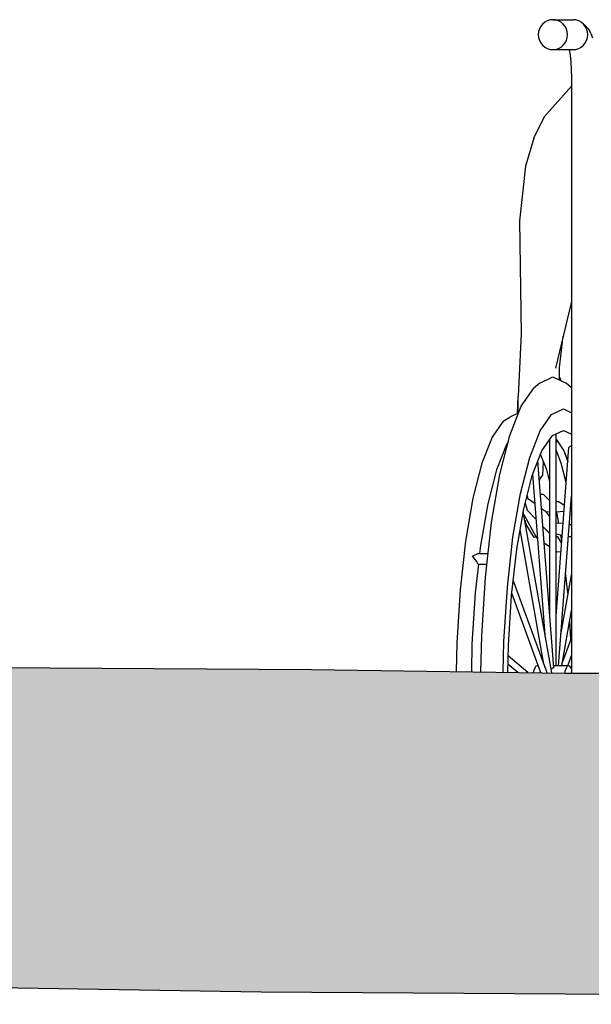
# Model space of a CAD drawing. Header units: millimetres. Extents: x -30070 to 7789, y 456 to 21551.
# Tile 10 of 18: x -8802 to -8268, y 4771 to 5692. Entities that reach past the tile are written whole.
import ezdxf

# ---------------------------------------------------------------- set-up
doc = ezdxf.new("R2010")
doc.units = ezdxf.units.MM
doc.header["$LTSCALE"] = 0.5
doc.header["$MEASUREMENT"] = 0
doc.linetypes.add('PLINE', pattern=[0])
for name, color, linetype in [('00_KUN SYNLIG I 3D', 7, 'Continuous'), ('00_KUN SYNLIG I 3D (Skravur)', 7, 'Continuous'), ('27-- Fast inventar(Nye konstruksjoner)', 7, 'Continuous')]:
    doc.layers.add(name, color=color, linetype=linetype)

msp = doc.modelspace()

# ---------------------------------------------------------------- hatches: boundary and pattern name
at = {"layer": '00_KUN SYNLIG I 3D (Skravur)', "linetype": 'Continuous'}
msp.add_hatch(color=256, dxfattribs=at).paths.add_polyline_path([(-11532.73, 5145.73), (-11532.73, 4846.12), (-11488.54, 4844.67), (-10875.55, 4825.3), (-10511.56, 4814.83), (-10342.99, 4811.8), (-10020.46, 4804.21), (-9923.17, 4803.24), (-9627.18, 4797.26), (-9442.2, 4795.57), (-9151.43, 4790.24), (-8919.21, 4788.34), (-8576.64, 4782.91), (-8292.05, 4780.9), (-7934.41, 4778.43), (-7011.87, 4775.64), (-6719.2, 4774.59), (-5679.34, 4771.47), (-5455.52, 4771.26), (-4840.26, 4774.84), (-4452.99, 4775.51), (-3916.7, 4778.34), (-3428.59, 4780.53), (-3005.49, 4782.72), (-2216.87, 4788.82), (-1895.23, 4790.61), (-1664.7, 4793.96), (-890.57, 4801.49), (-874.32, 4801.71), (-805.8, 4802.52), (55.77, 4813.53), (699.52, 4823.97), (1274.14, 4833.15), (1460.37, 4836.62), (1904.67, 4843.52), (1844.97, 4949.78), (1898.49, 5108.99), (1737.09, 5109.35), (1693.86, 5109.44), (1710.28, 5122.87), (1730.33, 5135.02), (1734.54, 5141.5), (1567.34, 5138.66), (1490.06, 5137.31), (1274.93, 5133.76), (156.77, 5114.93), (-621.08, 5104.83), (-738.38, 5103.4), (-785.52, 5102.67), (-1691.44, 5092.75), (-1846.62, 5091.66), (-2572.57, 5086.1), (-2931.69, 5083.63), (-3400.14, 5081.09), (-3856.7, 5077.86), (-4464.93, 5073.55), (-4857.69, 5072.32), (-5486.13, 5073.59), (-5778.29, 5073.5), (-6360.08, 5074.63), (-6682.49, 5075.61), (-7264.21, 5076.76), (-7266.99, 5076.77), (-7757.27, 5079.74), (-8292.05, 5080.9), (-8529.43, 5084.36), (-8864.15, 5086.29), (-9151.39, 5090.81), (-9396.11, 5093.16), (-9751.63, 5100.1), (-9920.53, 5101.97), (-10274.27, 5110.48), (-10308.38, 5111), (-10338.82, 5111.47), (-10424.95, 5112.88), (-10868.52, 5125.84), (-11044.24, 5129.48), (-11460.2, 5142.83)])

# ---------------------------------------------------------------- linework, layer by layer
at = {"layer": '00_KUN SYNLIG I 3D', "linetype": 'PLINE', "flags": 128}
for points in [[(-11601.11, 5148.47), (-11460.2, 5142.83), (-11044.24, 5129.48), (-10868.52, 5125.84), (-10424.95, 5112.88), (-10338.82, 5111.47), (-10308.38, 5111), (-10274.27, 5110.48), (-9920.53, 5101.97), (-9751.63, 5100.1), (-9396.11, 5093.16), (-9151.39, 5090.81), (-8864.15, 5086.29), (-8529.43, 5084.36), (-8292.05, 5080.9), (-7757.27, 5079.74), (-7266.99, 5076.77), (-7264.21, 5076.76), (-6682.49, 5075.61), (-6360.08, 5074.63), (-5778.29, 5073.5), (-5486.13, 5073.59), (-4857.69, 5072.32), (-4464.93, 5073.55), (-3856.7, 5077.86), (-3400.14, 5081.09), (-2931.69, 5083.63), (-2572.57, 5086.1), (-1846.62, 5091.66), (-1691.44, 5092.75), (-785.52, 5102.67), (-738.38, 5103.4), (-621.08, 5104.83), (156.77, 5114.93), (1274.93, 5133.76), (1490.06, 5137.31), (1567.34, 5138.66), (1741.19, 5141.61)], [(-11601.11, 4848.47), (-11586.17, 4847.87), (-11488.54, 4844.67), (-10875.55, 4825.3), (-10511.56, 4814.83), (-10342.99, 4811.8), (-10020.46, 4804.21), (-9923.17, 4803.24), (-9627.18, 4797.26), (-9442.2, 4795.57), (-9151.43, 4790.24), (-8919.21, 4788.34), (-8576.64, 4782.91), (-8292.05, 4780.9), (-7934.41, 4778.43), (-7011.87, 4775.64), (-6719.2, 4774.59), (-5679.34, 4771.47), (-5455.52, 4771.26), (-4840.26, 4774.84), (-4452.99, 4775.51), (-3916.7, 4778.34), (-3428.59, 4780.53), (-3005.49, 4782.72), (-2216.87, 4788.82), (-1895.23, 4790.61), (-1664.7, 4793.96), (-890.57, 4801.49), (-874.32, 4801.71), (-805.8, 4802.53), (55.77, 4813.53), (699.52, 4823.97), (1274.14, 4833.15), (1460.37, 4836.62), (1904.67, 4843.52)]]:
    msp.add_lwpolyline(points, dxfattribs=at)
at = {"layer": '27-- Fast inventar(Nye konstruksjoner)', "linetype": 'PLINE'}
for p, q in [((-8311.23, 5689.53), (-8313.31, 5687.79)), ((-8308.86, 5690.83), (-8311.23, 5689.53)), ((-8306.3, 5691.62), (-8308.86, 5690.83)), ((-8303.63, 5691.89), (-8306.3, 5691.62)), ((-8300.96, 5691.62), (-8303.63, 5691.89)), ((-8303.63, 5691.89), (-8284.72, 5691.89)), ((-8298.39, 5690.83), (-8300.96, 5691.62)), ((-8296.02, 5689.53), (-8298.39, 5690.83)), ((-8293.95, 5687.79), (-8296.02, 5689.53)), ((-8282.05, 5691.62), (-8284.72, 5691.89)), ((-8279.49, 5690.83), (-8282.05, 5691.62)), ((-8277.12, 5689.53), (-8279.49, 5690.83)), ((-8275.05, 5687.79), (-8277.12, 5689.53)), ((-8317.05, 5680.62), (-8317.31, 5677.89)), ((-8316.27, 5683.25), (-8317.05, 5680.62)), ((-8315.01, 5685.67), (-8316.27, 5683.25)), ((-8313.31, 5687.79), (-8315.01, 5685.67)), ((-8292.25, 5685.67), (-8293.95, 5687.79)), ((-8290.98, 5683.25), (-8292.25, 5685.67)), ((-8290.2, 5680.62), (-8290.98, 5683.25)), ((-8289.94, 5677.89), (-8290.2, 5680.62)), ((-8273.34, 5685.67), (-8275.05, 5687.79)), ((-8274.06, 5686.96), (-8274.63, 5687.27)), ((-8272.34, 5685.49), (-8274.06, 5686.96)), ((-8272.08, 5683.25), (-8273.34, 5685.67)), ((-8270.96, 5683.69), (-8272.34, 5685.49)), ((-8271.3, 5680.62), (-8272.08, 5683.25)), ((-8271.04, 5677.89), (-8271.3, 5680.62)), ((-8270.96, 5683.69), (-8269.12, 5681.04)), ((-8268.2, 5679.11), (-8269.12, 5681.04)), ((-8317.31, 5677.89), (-8317.05, 5675.16)), ((-8317.05, 5675.16), (-8316.27, 5672.54)), ((-8316.27, 5672.54), (-8315.01, 5670.12)), ((-8292.25, 5670.12), (-8290.98, 5672.54)), ((-8290.98, 5672.54), (-8290.2, 5675.16)), ((-8290.2, 5675.16), (-8289.94, 5677.89)), ((-8273.34, 5670.12), (-8272.08, 5672.54)), ((-8272.08, 5672.54), (-8271.3, 5675.16)), ((-8271.3, 5675.16), (-8271.04, 5677.89)), ((-8268.2, 5679.11), (-8266.58, 5674.99)), ((-8315.01, 5670.12), (-8313.31, 5667.99)), ((-8313.31, 5667.99), (-8311.23, 5666.25)), ((-8311.23, 5666.25), (-8308.86, 5664.96)), ((-8308.86, 5664.96), (-8306.3, 5664.16)), ((-8306.3, 5664.16), (-8303.63, 5663.89)), ((-8303.63, 5663.89), (-8300.96, 5664.16)), ((-8303.63, 5663.89), (-8284.72, 5663.89)), ((-8300.96, 5664.16), (-8298.39, 5664.96)), ((-8298.39, 5664.96), (-8296.02, 5666.25)), ((-8296.02, 5666.25), (-8293.95, 5667.99)), ((-8293.95, 5667.99), (-8292.25, 5670.12)), ((-8288.46, 5663.89), (-8288.21, 5662.91)), ((-8288.38, 5663.58), (-8287.56, 5658.81)), ((-8284.72, 5663.89), (-8282.05, 5664.16)), ((-8282.05, 5664.16), (-8279.49, 5664.96)), ((-8279.49, 5664.96), (-8277.12, 5666.25)), ((-8277.12, 5666.25), (-8275.05, 5667.99)), ((-8275.05, 5667.99), (-8273.34, 5670.12)), ((-8287.56, 5658.81), (-8286.83, 5652.3)), ((-8286.83, 5652.3), (-8286.38, 5645.24)), ((-8286.38, 5645.24), (-8286.22, 5637.78)), ((-8286.22, 5637.78), (-8286.22, 5080.88)), ((-8311.46, 5601.37), (-8286.22, 5629.6)), ((-8321.42, 5581.14), (-8311.46, 5601.37)), ((-8321.42, 5581.14), (-8329.18, 5554.99)), ((-8329.18, 5554.99), (-8334.92, 5503.84)), ((-8334.92, 5503.84), (-8333.16, 5398.11)), ((-8286.22, 5428.27), (-8301.08, 5366.08)), ((-8333.16, 5398.11), (-8336.15, 5339.91)), ((-8297.32, 5366.84), (-8293.92, 5396.05)), ((-8297.33, 5354.98), (-8297.32, 5366.84)), ((-8315.85, 5352.13), (-8321.51, 5347.22)), ((-8315.85, 5352.13), (-8303.55, 5357.89)), ((-8303.55, 5357.89), (-8291.26, 5352.13)), ((-8297.33, 5357.54), (-8296.08, 5354.39)), ((-8286.22, 5347.76), (-8291.26, 5352.13)), ((-8336.74, 5323.62), (-8336.15, 5339.91)), ((-8336.08, 5323.93), (-8336.15, 5339.91)), ((-8333.13, 5330.44), (-8321.51, 5347.22)), ((-8335.6, 5324.16), (-8343.85, 5320.29)), ((-8343.84, 5303.18), (-8333.13, 5330.44)), ((-8315.48, 5307.34), (-8304.84, 5322.71)), ((-8304.84, 5322.71), (-8293.78, 5327.89)), ((-8293.78, 5327.89), (-8286.22, 5324.35)), ((-8350.04, 5316.59), (-8360.43, 5301.58)), ((-8350.04, 5316.59), (-8343.85, 5320.29)), ((-8353.23, 5266.49), (-8343.84, 5303.18)), ((-8325.28, 5282.39), (-8315.48, 5307.34)), ((-8313.87, 5288.86), (-8304.02, 5303.09)), ((-8304.02, 5303.09), (-8293.78, 5307.89)), ((-8300.62, 5087.89), (-8300.62, 5304.68)), ((-8293.78, 5307.89), (-8286.22, 5304.35)), ((-8360.43, 5301.58), (-8370.01, 5277.21)), ((-8347.13, 5294.62), (-8356.43, 5270.94)), ((-8345.39, 5297.13), (-8347.13, 5294.62)), ((-8306.49, 5134.63), (-8306.49, 5299.53)), ((-8300.62, 5299.53), (-8293.24, 5288.86)), ((-8300.62, 5296.97), (-8299.23, 5297.52)), ((-8322.95, 5265.76), (-8313.87, 5288.86)), ((-8309.34, 5270.94), (-8315.12, 5285.67)), ((-8300.62, 5134.63), (-8288.59, 5292.03)), ((-8295.76, 5277.21), (-8300.62, 5289.59)), ((-8293.24, 5288.86), (-8289.55, 5279.47)), ((-8292.93, 5288.07), (-8292.58, 5286.35)), ((-8292.58, 5286.35), (-8289.6, 5278.86)), ((-8287.65, 5292.79), (-8288.59, 5292.03)), ((-8286.22, 5292.79), (-8287.65, 5292.79)), ((-8370.01, 5277.21), (-8378.41, 5244.41)), ((-8333.87, 5248.81), (-8325.28, 5282.39)), ((-8302.77, 5085.99), (-8317.56, 5279.47)), ((-8313.13, 5265.9), (-8312.34, 5278.58)), ((-8291.11, 5259.05), (-8295.76, 5277.21)), ((-8356.43, 5270.94), (-8364.59, 5239.08)), ((-8360.94, 5221.79), (-8353.23, 5266.49)), ((-8310.98, 5116.68), (-8322.47, 5266.98)), ((-8306.49, 5259.8), (-8309.34, 5270.94)), ((-8330.9, 5234.67), (-8322.95, 5265.76)), ((-8316.23, 5262.08), (-8313.13, 5265.9)), ((-8316.1, 5260.41), (-8315.36, 5263.16)), ((-8340.93, 5207.9), (-8333.87, 5248.81)), ((-8312.33, 5247.82), (-8315.15, 5247.98)), ((-8312.33, 5247.82), (-8306.49, 5242.12)), ((-8378.41, 5244.41), (-8385.3, 5204.43)), ((-8364.59, 5239.08), (-8371.28, 5200.25)), ((-8329.62, 5239.7), (-8327.74, 5233.43)), ((-8327.77, 5246.91), (-8327.27, 5244.75)), ((-8326.43, 5243.57), (-8327.27, 5244.75)), ((-8320.34, 5239.17), (-8326.43, 5243.57)), ((-8300.62, 5241.4), (-8298.3, 5241.36)), ((-8298.33, 5087.89), (-8286.22, 5246.26)), ((-8298.3, 5241.36), (-8292.72, 5238.02)), ((-8286.22, 5237.79), (-8286.67, 5240.39)), ((-8337.43, 5196.79), (-8330.9, 5234.67)), ((-8304.71, 5081.08), (-8331.33, 5232.17)), ((-8319.24, 5224.71), (-8327.74, 5233.43)), ((-8310.49, 5232.04), (-8314.13, 5234.68)), ((-8310.49, 5232.04), (-8306.49, 5231.74)), ((-8310.17, 5232.02), (-8307.26, 5228.09)), ((-8293.17, 5232.12), (-8300.62, 5231.45)), ((-8298.05, 5220.89), (-8299.88, 5231.52)), ((-8366.66, 5170.78), (-8360.94, 5221.79)), ((-8330.8, 5229.15), (-8319.2, 5207.92)), ((-8329.9, 5224.03), (-8328.23, 5218.93)), ((-8306.49, 5227.29), (-8307.79, 5228.63)), ((-8300.1, 5220.71), (-8300.62, 5221.25)), ((-8294, 5221.24), (-8300.1, 5220.71)), ((-8286.22, 5218.82), (-8288.21, 5220.26)), ((-8312, 5089.17), (-8334.24, 5215.35)), ((-8328.23, 5218.93), (-8321.34, 5207.58)), ((-8307, 5212.14), (-8312.87, 5218.17)), ((-8310.24, 5215.47), (-8310.09, 5214.86)), ((-8310.09, 5214.86), (-8309.03, 5214.23)), ((-8306.49, 5212.03), (-8307, 5212.14)), ((-8385.3, 5204.43), (-8390.42, 5158.83)), ((-8346.17, 5161.22), (-8340.93, 5207.9)), ((-8320.03, 5208.29), (-8321.34, 5207.58)), ((-8320.03, 5208.29), (-8319.59, 5208.65)), ((-8319.2, 5207.92), (-8317.89, 5207.01)), ((-8311.69, 5202.69), (-8306.87, 5199.32)), ((-8294.89, 5209.54), (-8300.62, 5210.77)), ((-8300.62, 5209.18), (-8299.01, 5208.21)), ((-8295.41, 5202.77), (-8299.01, 5208.21)), ((-8295.26, 5204.73), (-8296.14, 5209.8)), ((-8289.09, 5208.77), (-8286.22, 5208.56)), ((-8378.73, 5190.39), (-8373.92, 5192.63)), ((-8373.92, 5192.63), (-8373.82, 5192.89)), ((-8373.82, 5192.89), (-8364.18, 5192.89)), ((-8371.28, 5200.25), (-8372.11, 5192.89)), ((-8342.29, 5153.56), (-8337.43, 5196.79)), ((-8306.49, 5199.05), (-8306.87, 5199.32)), ((-8299.58, 5194.03), (-8300.62, 5194.79)), ((-8296.06, 5194.31), (-8299.58, 5194.03)), ((-8374.73, 5185.39), (-8378.73, 5190.39)), ((-8373.82, 5182.89), (-8374.73, 5185.39)), ((-8373.23, 5182.89), (-8376.25, 5155.95)), ((-8373.82, 5182.89), (-8365.3, 5182.89)), ((-8289.52, 5155.95), (-8291.66, 5175.07)), ((-8370.19, 5115.44), (-8366.66, 5170.78)), ((-8309.08, 5081.14), (-8340.67, 5167.98)), ((-8296.13, 5116.68), (-8286.22, 5172.89)), ((-8390.42, 5158.83), (-8393.57, 5109.35)), ((-8376.25, 5155.95), (-8379.32, 5107.88)), ((-8349.39, 5110.57), (-8346.17, 5161.22)), ((-8314.98, 5081.23), (-8342.05, 5155.66)), ((-8289.43, 5154.66), (-8289.52, 5155.95)), ((-8345.27, 5106.67), (-8342.29, 5153.56)), ((-8295.33, 5087.89), (-8286.22, 5139.6)), ((-8286.73, 5112.21), (-8287.88, 5130.21)), ((-8370.88, 5082.04), (-8370.19, 5115.44)), ((-8349.99, 5081.74), (-8349.39, 5110.57)), ((-8295.11, 5089.17), (-8286.22, 5113.6)), ((-8393.57, 5109.35), (-8394.13, 5082.38)), ((-8379.32, 5107.88), (-8379.85, 5082.18)), ((-8345.79, 5081.68), (-8345.27, 5106.67)), ((-8326.95, 5081.4), (-8345.47, 5096.96)), ((-8289.71, 5087.89), (-8286.22, 5097.48)), ((-8286.22, 5096.63), (-8286.24, 5097.43)), ((-8336.33, 5081.54), (-8345.63, 5089.35)), ((-8321.72, 5082.84), (-8322.1, 5081.33)), ((-8320.63, 5085.61), (-8321.72, 5082.84)), ((-8319.45, 5087.32), (-8320.63, 5085.61)), ((-8318.22, 5087.89), (-8319.45, 5087.32)), ((-8317.4, 5087.89), (-8318.22, 5087.89)), ((-8304.74, 5085), (-8305.4, 5085)), ((-8303.77, 5085.61), (-8304.74, 5085)), ((-8302.77, 5085.99), (-8303.77, 5085.61)), ((-8302.63, 5087.64), (-8302.89, 5087.64)), ((-8300.62, 5087.89), (-8302.63, 5087.64)), ((-8288.89, 5087.89), (-8300.62, 5087.89)), ((-8292.39, 5082.84), (-8292.88, 5080.91)), ((-8291.3, 5085.61), (-8292.39, 5082.84)), ((-8290.12, 5087.32), (-8291.3, 5085.61)), ((-8288.89, 5087.89), (-8290.12, 5087.32)), ((-8287.66, 5087.32), (-8288.89, 5087.89)), ((-8286.48, 5085.61), (-8287.66, 5087.32)), ((-8286.22, 5084.96), (-8286.48, 5085.61))]:
    msp.add_line(p, q, dxfattribs=at)

doc.saveas('drawing.dxf')
